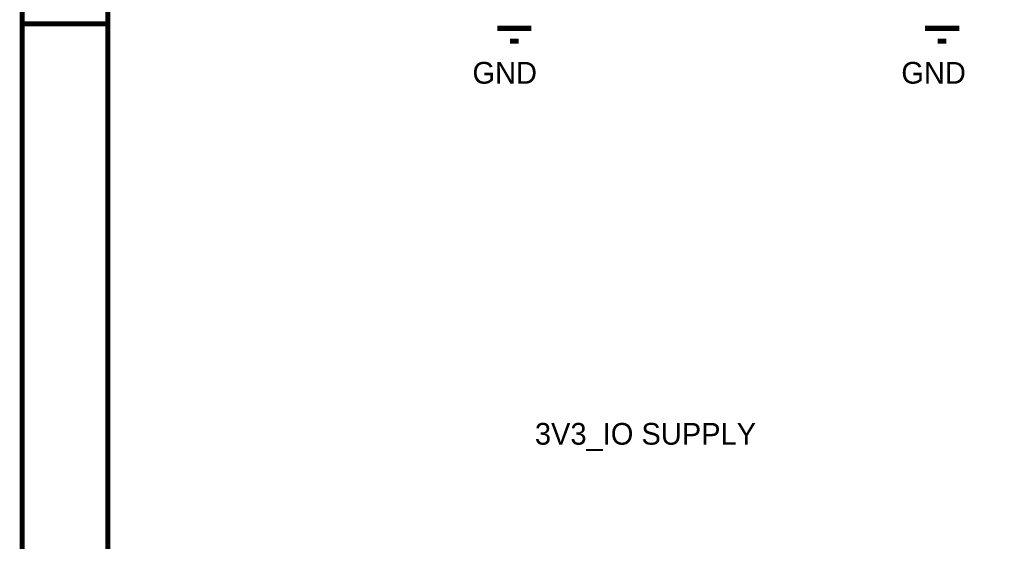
# Model space of a CAD drawing. Header units: inches. Extents: x 0 to 17, y 0 to 11.
# Tile 15 of 114: x 0 to 2.3, y 4.3 to 5.5. Entities that reach past the tile are written whole.
import ezdxf

# ---------------------------------------------------------------- set-up
doc = ezdxf.new("R2010")
doc.units = ezdxf.units.IN
doc.header["$MEASUREMENT"] = 0
doc.layers.add('Sheet', color=255, linetype='Continuous')

msp = doc.modelspace()

# ---------------------------------------------------------------- linework, layer by layer
at = {"layer": 'Sheet'}
for points in [[(0.0008, 11, 0.0118, 0.0118, 0), (17, 11, 0.0118, 0.0118, 0), (17, 0, 0.0118, 0.0118, 0), (0.0008, 0, 0.0118, 0.0118, 0), (0.0008, 11, 0.0118, 0.0118, 0)], [(0.0008, 11, 0.0039, 0.0039, 0), (0.0008, 0, 0.0039, 0.0039, 0), (17, 0, 0.0039, 0.0039, 0), (17, 11, 0.0039, 0.0039, 0), (0.0008, 11, 0.0039, 0.0039, 0), (0.0008, 11, 0.0039, 0.0039, 0)], [(0.2006, 10.7994, 0.0118, 0.0118, 0), (16.8002, 10.7994, 0.0118, 0.0118, 0), (16.8002, 0.1998, 0.0118, 0.0118, 0), (0.2006, 0.1998, 0.0118, 0.0118, 0), (0.2006, 10.7994, 0.0118, 0.0118, 0)], [(0.2006, 10.7994, 0.0039, 0.0039, 0), (0.2006, 0.1998, 0.0039, 0.0039, 0), (16.8002, 0.1998, 0.0039, 0.0039, 0), (16.8002, 10.7994, 0.0039, 0.0039, 0), (0.2006, 10.7994, 0.0039, 0.0039, 0), (0.2006, 10.7994, 0.0039, 0.0039, 0)]]:
    msp.add_lwpolyline(points, format="xyseb", close=True, dxfattribs=at)
for points in [[(0.0008, 5.5, 0.0118, 0.0118, 0), (0.2006, 5.5, 0.0118, 0.0118, 0)], [(1.1109, 5.4897, 0.0118, 0.0118, 0), (1.1906, 5.4897, 0.0118, 0.0118, 0)], [(2.1107, 5.4897, 0.0118, 0.0118, 0), (2.1908, 5.4897, 0.0118, 0.0118, 0)], [(1.1406, 5.46, 0.0118, 0.0118, 0), (1.1608, 5.46, 0.0118, 0.0118, 0)], [(2.1405, 5.46, 0.0118, 0.0118, 0), (2.1607, 5.46, 0.0118, 0.0118, 0)]]:
    msp.add_lwpolyline(points, format="xyseb", dxfattribs=at)

# ---------------------------------------------------------------- texts
for s, p in [('GND', (1.053, 5.3604)), ('GND', (2.0552, 5.3604)), ('3V3_IO SUPPLY', (1.1989, 4.5167))]:
    msp.add_text(s, height=0.05075, dxfattribs=at).set_placement(p)

doc.saveas('drawing.dxf')
